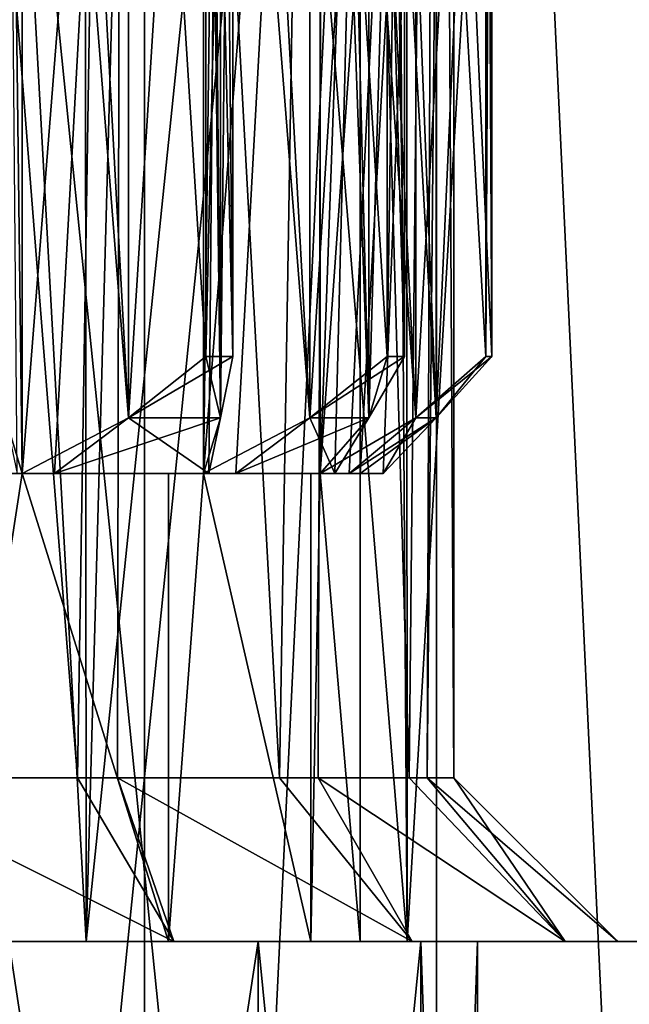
# Model space of a CAD drawing. Extents: x 0 to 200, y 18 to 95.
# Tile 250 of 256: x 176.85 to 179.45, y 79.96 to 84.17. Entities that reach past the tile are written whole.
import ezdxf

# ---------------------------------------------------------------- set-up
doc = ezdxf.new("R2010")
doc.units = 0

msp = doc.modelspace()

# ---------------------------------------------------------------- linework, layer by layer
for points in [[(176.094284, 94.527016, 31.055944), (177.378937, 68.227013, 31.22336), (174.799988, 68.227013, 31)], [(176.094284, 94.527016, 60.944057), (174.799988, 68.227013, 61), (177.378937, 68.227013, 60.776638)], [(176.094284, 94.527016, 31.055944), (177.378937, 94.527016, 31.22336), (177.378937, 68.227013, 31.22336)], [(177.378937, 94.527016, 60.776638), (176.094284, 94.527016, 60.944057), (177.378937, 68.227013, 60.776638)], [(178.644333, 94.527016, 31.500999), (179.881058, 68.227013, 31.886789), (177.378937, 68.227013, 31.22336)], [(177.378937, 94.527016, 31.22336), (178.644333, 94.527016, 31.500999), (177.378937, 68.227013, 31.22336)], [(178.644333, 94.527016, 60.499001), (177.378937, 68.227013, 60.776638), (179.881058, 68.227013, 60.113213)], [(178.644333, 94.527016, 60.499001), (177.378937, 94.527016, 60.776638), (177.378937, 68.227013, 60.776638)], [(178.644333, 94.527016, 31.500999), (179.881058, 94.527016, 31.886789), (179.881058, 68.227013, 31.886789)], [(179.881058, 94.527016, 60.113213), (178.644333, 94.527016, 60.499001), (179.881058, 68.227013, 60.113213)], [(178.62619, 93.22702, 32.325199), (176.089569, 93.22702, 31.858679), (176.089569, 68.227013, 31.858679)], [(178.62619, 68.227013, 32.325199), (178.62619, 93.22702, 32.325199), (176.089569, 68.227013, 31.858679)], [(176.089569, 93.22702, 60.141323), (178.62619, 93.22702, 59.674801), (178.62619, 68.227013, 59.674801)], [(176.089569, 68.227013, 60.141323), (176.089569, 93.22702, 60.141323), (178.62619, 68.227013, 59.674801)], [(177.092361, 80.927017, 42.844833), (176.121078, 93.22702, 42.330566), (176.113235, 80.927017, 42.345947)], [(176.113235, 80.927017, 49.654053), (176.121078, 93.22702, 49.669434), (177.092361, 80.927017, 49.155167)], [(177.28595, 93.22702, 42.994999), (176.121078, 93.22702, 42.330566), (177.092361, 80.927017, 42.844833)], [(176.121078, 93.22702, 49.669434), (177.28595, 93.22702, 49.005001), (177.092361, 80.927017, 49.155167)], [(177.264236, 80.927017, 43.016712), (177.28595, 93.22702, 42.994999), (177.092361, 80.927017, 42.844833)], [(177.092361, 80.927017, 49.155167), (177.28595, 93.22702, 49.005001), (177.264236, 80.927017, 48.983288)], [(177.955154, 80.927017, 43.707638), (177.28595, 93.22702, 42.994999), (177.264236, 80.927017, 43.016712)], [(177.264236, 80.927017, 48.983288), (177.28595, 93.22702, 49.005001), (177.955154, 80.927017, 48.292362)], [(178.156891, 93.22702, 44.01474), (177.28595, 93.22702, 42.994999), (177.955154, 80.927017, 43.707638)], [(177.28595, 93.22702, 49.005001), (178.156891, 93.22702, 47.98526), (177.955154, 80.927017, 48.292362)], [(178.120956, 80.927017, 44.033043), (178.156891, 93.22702, 44.01474), (177.955154, 80.927017, 43.707638)], [(177.955154, 80.927017, 48.292362), (178.156891, 93.22702, 47.98526), (178.120956, 80.927017, 47.966957)], [(178.509109, 80.927017, 44.794834), (178.156891, 93.22702, 44.01474), (178.120956, 80.927017, 44.033043)], [(178.120956, 80.927017, 47.966957), (178.156891, 93.22702, 47.98526), (178.509109, 80.927017, 47.205166)], [(178.63092, 93.22702, 45.269215), (178.156891, 93.22702, 44.01474), (178.509109, 80.927017, 44.794834)], [(178.156891, 93.22702, 47.98526), (178.63092, 93.22702, 46.730785), (178.509109, 80.927017, 47.205166)], [(178.585388, 80.927017, 45.276424), (178.63092, 93.22702, 45.269215), (178.509109, 80.927017, 44.794834)], [(178.509109, 80.927017, 47.205166), (178.63092, 93.22702, 46.730785), (178.585388, 80.927017, 46.723576)], [(178.699997, 80.927017, 46), (178.699997, 93.22702, 46), (178.585388, 80.927017, 45.276424)], [(178.699997, 93.22702, 46), (178.63092, 93.22702, 45.269215), (178.585388, 80.927017, 45.276424)], [(178.585388, 80.927017, 46.723576), (178.63092, 93.22702, 46.730785), (178.699997, 80.927017, 46)], [(181.036591, 93.22702, 33.242847), (178.62619, 93.22702, 32.325199), (178.62619, 68.227013, 32.325199)], [(181.036591, 68.227013, 33.242847), (181.036591, 93.22702, 33.242847), (178.62619, 68.227013, 32.325199)], [(178.62619, 93.22702, 59.674801), (181.036591, 93.22702, 58.757153), (181.036591, 68.227013, 58.757153)], [(178.62619, 68.227013, 59.674801), (178.62619, 93.22702, 59.674801), (181.036591, 68.227013, 58.757153)], [(178.63092, 93.22702, 46.730785), (178.699997, 93.22702, 46), (178.699997, 80.927017, 46)], [(176.441971, 92.72702, 40.229046), (177.129547, 80.227013, 40.470695), (175.595123, 80.227013, 40.052921)], [(176.441971, 92.72702, 51.770954), (175.595123, 80.227013, 51.947079), (177.129547, 80.227013, 51.529305)], [(176.441971, 92.72702, 40.229046), (177.121216, 92.72702, 40.492188), (177.129547, 80.227013, 40.470695)], [(177.121216, 92.72702, 51.507812), (176.441971, 92.72702, 51.770954), (177.129547, 80.227013, 51.529305)], [(177.121216, 92.72702, 40.492188), (177.474426, 92.72702, 40.629021), (177.129547, 80.227013, 40.470695)], [(177.474426, 92.72702, 51.370979), (177.121216, 92.72702, 51.507812), (177.129547, 80.227013, 51.529305)], [(177.474426, 92.72702, 40.629021), (178.415802, 92.72702, 41.211895), (177.129547, 80.227013, 40.470695)], [(178.415802, 92.72702, 41.211895), (178.500305, 80.227013, 41.276897), (177.129547, 80.227013, 40.470695)], [(177.474426, 92.72702, 51.370979), (177.129547, 80.227013, 51.529305), (178.500305, 80.227013, 50.723103)], [(178.415802, 92.72702, 50.788105), (177.474426, 92.72702, 51.370979), (178.500305, 80.227013, 50.723103)], [(178.415802, 92.72702, 41.211895), (178.494308, 92.72702, 41.28347), (178.500305, 80.227013, 41.276897)], [(178.494308, 92.72702, 50.71653), (178.415802, 92.72702, 50.788105), (178.500305, 80.227013, 50.723103)], [(178.494308, 92.72702, 41.28347), (179.234055, 92.72702, 41.957825), (178.500305, 80.227013, 41.276897)], [(179.234055, 92.72702, 50.042175), (178.494308, 92.72702, 50.71653), (178.500305, 80.227013, 50.723103)], [(179.234055, 92.72702, 41.957825), (179.61113, 80.227013, 42.414894), (178.500305, 80.227013, 41.276897)], [(179.234055, 92.72702, 50.042175), (178.500305, 80.227013, 50.723103), (179.61113, 80.227013, 49.585106)], [(179.234055, 92.72702, 41.957825), (179.590805, 92.72702, 42.430244), (179.61113, 80.227013, 42.414894)], [(179.590805, 92.72702, 49.569756), (179.234055, 92.72702, 50.042175), (179.61113, 80.227013, 49.585106)], [(176.78537, 87.988373, 42.714661), (176.857239, 88.227013, 43.168442), (176.857239, 82.227013, 43.168442)], [(176.857239, 88.227013, 48.831558), (176.78537, 82.46566, 49.285339), (176.857239, 82.227013, 48.831558)], [(176.857239, 88.227013, 48.831558), (176.835419, 88.227013, 48.969353), (176.78537, 82.46566, 49.285339)], [(176.857239, 88.227013, 43.168442), (177.31102, 82.46566, 43.096569), (176.857239, 82.227013, 43.168442)], [(177.31102, 87.988373, 48.903431), (176.857239, 88.227013, 48.831558), (176.857239, 82.227013, 48.831558)], [(176.857239, 88.227013, 43.168442), (176.995041, 88.227013, 43.146618), (177.31102, 82.46566, 43.096569)], [(176.995041, 88.227013, 43.146618), (177.310867, 87.988503, 43.096596), (177.31102, 82.46566, 43.096569)], [(177.631546, 88.227013, 43.942753), (178.085327, 82.46566, 44.014622), (177.631546, 82.227013, 43.942753)], [(177.70343, 87.988373, 43.488972), (177.631546, 88.227013, 43.942753), (177.631546, 82.227013, 43.942753)], [(177.631546, 88.227013, 48.057247), (177.70343, 82.46566, 48.511028), (177.631546, 82.227013, 48.057247)], [(178.085327, 87.988373, 47.985378), (177.631546, 88.227013, 48.057247), (177.631546, 82.227013, 48.057247)], [(177.631546, 88.227013, 43.942753), (177.769348, 88.227013, 43.964577), (178.085327, 82.46566, 44.014622)], [(177.631546, 88.227013, 48.057247), (177.653381, 88.227013, 48.195042), (177.70343, 82.46566, 48.511028)], [(177.653381, 88.227013, 48.195042), (177.7034, 87.988503, 48.510868), (177.70343, 82.46566, 48.511028)], [(177.769348, 88.227013, 43.964577), (178.085175, 87.988503, 44.014599), (178.085327, 82.46566, 44.014622)], [(178.128693, 88.227013, 44.918442), (178.538055, 82.46566, 45.127022), (178.128693, 82.227013, 44.918442)], [(178.337265, 87.988373, 44.509079), (178.128693, 88.227013, 44.918442), (178.128693, 82.227013, 44.918442)], [(178.538055, 87.988373, 46.872978), (178.128693, 88.227013, 47.081558), (178.128693, 82.227013, 47.081558)], [(178.128693, 88.227013, 47.081558), (178.337265, 82.46566, 47.490921), (178.128693, 82.227013, 47.081558)], [(178.128693, 88.227013, 44.918442), (178.252991, 88.227013, 44.981777), (178.538055, 82.46566, 45.127022)], [(178.128693, 88.227013, 47.081558), (178.192032, 88.227013, 47.205864), (178.337265, 82.46566, 47.490921)], [(178.192032, 88.227013, 47.205864), (178.337204, 87.988503, 47.490776), (178.337265, 82.46566, 47.490921)], [(178.252991, 88.227013, 44.981777), (178.537903, 87.988503, 45.126945), (178.538055, 82.46566, 45.127022)], [(178.624863, 87.988373, 45.675129), (178.299988, 88.227013, 46), (178.299988, 82.227013, 46)], [(178.299988, 88.227013, 46), (178.624863, 82.465652, 46.324871), (178.299988, 82.227013, 46)], [(178.299988, 88.227013, 46), (178.398636, 88.227013, 46.098648), (178.624863, 82.465652, 46.324871)], [(178.398636, 88.227013, 46.098648), (178.624756, 87.988503, 46.324757), (178.624863, 82.465652, 46.324871)], [(176.78537, 87.988373, 42.714661), (176.857239, 82.227013, 43.168442), (176.835419, 82.227013, 43.030647)], [(176.995041, 82.227013, 48.853382), (177.31102, 87.988373, 48.903431), (176.857239, 82.227013, 48.831558)], [(177.310867, 82.46553, 48.903404), (177.31102, 87.988373, 48.903431), (176.995041, 82.227013, 48.853382)], [(177.310867, 87.988503, 43.096596), (177.641388, 82.727013, 43.044243), (177.31102, 82.46566, 43.096569)], [(177.310867, 87.988503, 43.096596), (177.641388, 87.727013, 43.044243), (177.641388, 82.727013, 43.044243)], [(177.641388, 87.727013, 48.955757), (177.31102, 87.988373, 48.903431), (177.310867, 82.46553, 48.903404)], [(177.70343, 87.988373, 43.488972), (177.631546, 82.227013, 43.942753), (177.653381, 82.227013, 43.804958)], [(178.085327, 87.988373, 47.985378), (177.631546, 82.227013, 48.057247), (177.769348, 82.227013, 48.035423)], [(177.7034, 82.46553, 43.489132), (177.70343, 87.988373, 43.488972), (177.653381, 82.227013, 43.804958)], [(177.7034, 87.988503, 48.510868), (177.755753, 82.727013, 48.841393), (177.70343, 82.46566, 48.511028)], [(177.7034, 87.988503, 48.510868), (177.755753, 87.727013, 48.841393), (177.755753, 82.727013, 48.841393)], [(177.755753, 87.727013, 43.158607), (177.70343, 87.988373, 43.488972), (177.7034, 82.46553, 43.489132)], [(178.085175, 82.46553, 47.985401), (178.085327, 87.988373, 47.985378), (177.769348, 82.227013, 48.035423)], [(178.085175, 87.988503, 44.014599), (178.415695, 82.727013, 44.066948), (178.085327, 82.46566, 44.014622)], [(178.085175, 87.988503, 44.014599), (178.415695, 87.727013, 44.066948), (178.415695, 82.727013, 44.066948)], [(178.415695, 87.727013, 47.933052), (178.085327, 87.988373, 47.985378), (178.085175, 82.46553, 47.985401)], [(178.337265, 87.988373, 44.509079), (178.128693, 82.227013, 44.918442), (178.192032, 82.227013, 44.794136)], [(178.538055, 87.988373, 46.872978), (178.128693, 82.227013, 47.081558), (178.252991, 82.227013, 47.018223)], [(178.337204, 82.46553, 44.509224), (178.337265, 87.988373, 44.509079), (178.192032, 82.227013, 44.794136)], [(178.537903, 82.46553, 46.873055), (178.538055, 87.988373, 46.872978), (178.252991, 82.227013, 47.018223)], [(178.624863, 87.988373, 45.675129), (178.299988, 82.227013, 46), (178.398636, 82.227013, 45.901352)], [(178.337204, 87.988503, 47.490776), (178.48912, 82.727013, 47.788944), (178.337265, 82.46566, 47.490921)], [(178.337204, 87.988503, 47.490776), (178.48912, 87.727013, 47.788944), (178.48912, 82.727013, 47.788944)], [(178.48912, 87.727013, 44.211056), (178.337265, 87.988373, 44.509079), (178.337204, 82.46553, 44.509224)], [(178.624756, 82.46553, 45.675243), (178.624863, 87.988373, 45.675129), (178.398636, 82.227013, 45.901352)], [(178.537903, 87.988503, 45.126945), (178.836075, 82.727013, 45.278873), (178.538055, 82.46566, 45.127022)], [(178.537903, 87.988503, 45.126945), (178.836075, 87.727013, 45.278873), (178.836075, 82.727013, 45.278873)], [(178.836075, 87.727013, 46.721127), (178.538055, 87.988373, 46.872978), (178.537903, 82.46553, 46.873055)], [(178.624756, 87.988503, 46.324757), (178.861374, 82.727013, 46.561386), (178.624863, 82.465652, 46.324871)], [(178.624756, 87.988503, 46.324757), (178.861374, 87.727013, 46.561386), (178.861374, 82.727013, 46.561386)], [(178.861374, 87.727013, 45.438614), (178.624863, 87.988373, 45.675129), (178.624756, 82.46553, 45.675243)], [(177.641388, 82.727013, 48.955757), (177.641388, 87.727013, 48.955757), (177.310867, 82.46553, 48.903404)], [(177.641388, 87.727013, 43.044243), (177.755753, 87.727013, 43.158607), (177.641388, 82.727013, 43.044243)], [(177.755753, 87.727013, 43.158607), (177.755753, 82.727013, 43.158607), (177.641388, 82.727013, 43.044243)], [(177.755753, 87.727013, 48.841393), (177.641388, 87.727013, 48.955757), (177.755753, 82.727013, 48.841393)], [(177.641388, 87.727013, 48.955757), (177.641388, 82.727013, 48.955757), (177.755753, 82.727013, 48.841393)], [(177.755753, 82.727013, 43.158607), (177.755753, 87.727013, 43.158607), (177.7034, 82.46553, 43.489132)], [(178.415695, 82.727013, 47.933052), (178.415695, 87.727013, 47.933052), (178.085175, 82.46553, 47.985401)], [(178.48912, 82.727013, 44.211056), (178.48912, 87.727013, 44.211056), (178.337204, 82.46553, 44.509224)], [(178.415695, 87.727013, 44.066948), (178.48912, 87.727013, 44.211056), (178.415695, 82.727013, 44.066948)], [(178.48912, 87.727013, 44.211056), (178.48912, 82.727013, 44.211056), (178.415695, 82.727013, 44.066948)], [(178.48912, 87.727013, 47.788944), (178.415695, 87.727013, 47.933052), (178.48912, 82.727013, 47.788944)], [(178.415695, 87.727013, 47.933052), (178.415695, 82.727013, 47.933052), (178.48912, 82.727013, 47.788944)], [(178.836075, 82.727013, 46.721127), (178.836075, 87.727013, 46.721127), (178.537903, 82.46553, 46.873055)], [(178.861374, 82.727013, 45.438614), (178.861374, 87.727013, 45.438614), (178.624756, 82.46553, 45.675243)], [(178.836075, 87.727013, 45.278873), (178.861374, 87.727013, 45.438614), (178.836075, 82.727013, 45.278873)], [(178.861374, 87.727013, 45.438614), (178.861374, 82.727013, 45.438614), (178.836075, 82.727013, 45.278873)], [(178.861374, 87.727013, 46.561386), (178.836075, 87.727013, 46.721127), (178.861374, 82.727013, 46.561386)], [(178.836075, 87.727013, 46.721127), (178.836075, 82.727013, 46.721127), (178.861374, 82.727013, 46.561386)], [(177.70343, 82.46566, 48.511028), (177.641388, 82.727013, 48.955757), (177.310867, 82.46553, 48.903404)], [(177.31102, 82.46566, 43.096569), (177.755753, 82.727013, 43.158607), (177.7034, 82.46553, 43.489132)], [(177.641388, 82.727013, 43.044243), (177.755753, 82.727013, 43.158607), (177.31102, 82.46566, 43.096569)], [(177.755753, 82.727013, 48.841393), (177.641388, 82.727013, 48.955757), (177.70343, 82.46566, 48.511028)], [(178.337265, 82.46566, 47.490921), (178.415695, 82.727013, 47.933052), (178.085175, 82.46553, 47.985401)], [(178.085327, 82.46566, 44.014622), (178.48912, 82.727013, 44.211056), (178.337204, 82.46553, 44.509224)], [(178.415695, 82.727013, 44.066948), (178.48912, 82.727013, 44.211056), (178.085327, 82.46566, 44.014622)], [(178.48912, 82.727013, 47.788944), (178.415695, 82.727013, 47.933052), (178.337265, 82.46566, 47.490921)], [(178.624863, 82.465652, 46.324871), (178.836075, 82.727013, 46.721127), (178.537903, 82.46553, 46.873055)], [(178.538055, 82.46566, 45.127022), (178.861374, 82.727013, 45.438614), (178.624756, 82.46553, 45.675243)], [(178.836075, 82.727013, 45.278873), (178.861374, 82.727013, 45.438614), (178.538055, 82.46566, 45.127022)], [(178.861374, 82.727013, 46.561386), (178.836075, 82.727013, 46.721127), (178.624863, 82.465652, 46.324871)], [(176.78537, 82.46566, 49.285339), (176.835419, 82.227013, 48.969353), (176.857239, 82.227013, 48.831558)], [(176.857239, 82.227013, 43.168442), (177.31102, 82.46566, 43.096569), (176.995041, 82.227013, 43.146618)], [(177.31102, 82.46566, 43.096569), (177.7034, 82.46553, 43.489132), (176.995041, 82.227013, 43.146618)], [(177.7034, 82.46553, 43.489132), (177.653381, 82.227013, 43.804958), (176.995041, 82.227013, 43.146618)], [(177.310867, 82.46553, 48.903404), (176.995041, 82.227013, 48.853382), (177.653381, 82.227013, 48.195042)], [(177.70343, 82.46566, 48.511028), (177.310867, 82.46553, 48.903404), (177.653381, 82.227013, 48.195042)], [(178.085327, 82.46566, 44.014622), (177.769348, 82.227013, 43.964577), (177.631546, 82.227013, 43.942753)], [(177.70343, 82.46566, 48.511028), (177.653381, 82.227013, 48.195042), (177.631546, 82.227013, 48.057247)], [(178.085327, 82.46566, 44.014622), (178.337204, 82.46553, 44.509224), (177.769348, 82.227013, 43.964577)], [(178.337204, 82.46553, 44.509224), (178.192032, 82.227013, 44.794136), (177.769348, 82.227013, 43.964577)], [(178.085175, 82.46553, 47.985401), (177.769348, 82.227013, 48.035423), (178.192032, 82.227013, 47.205864)], [(178.337265, 82.46566, 47.490921), (178.085175, 82.46553, 47.985401), (178.192032, 82.227013, 47.205864)], [(178.538055, 82.46566, 45.127022), (178.252991, 82.227013, 44.981777), (178.128693, 82.227013, 44.918442)], [(178.337265, 82.46566, 47.490921), (178.192032, 82.227013, 47.205864), (178.128693, 82.227013, 47.081558)], [(178.538055, 82.46566, 45.127022), (178.624756, 82.46553, 45.675243), (178.252991, 82.227013, 44.981777)], [(178.624756, 82.46553, 45.675243), (178.398636, 82.227013, 45.901352), (178.252991, 82.227013, 44.981777)], [(178.537903, 82.46553, 46.873055), (178.252991, 82.227013, 47.018223), (178.398636, 82.227013, 46.098648)], [(178.624863, 82.465652, 46.324871), (178.398636, 82.227013, 46.098648), (178.299988, 82.227013, 46)], [(178.624863, 82.465652, 46.324871), (178.537903, 82.46553, 46.873055), (178.398636, 82.227013, 46.098648)], [(176.549988, 82.227013, 42.96891), (176.857239, 82.227013, 43.168442), (176.549988, 80.227013, 42.96891)], [(176.857239, 82.227013, 43.168442), (177.481155, 80.227013, 43.750244), (176.549988, 80.227013, 42.96891)], [(176.857239, 82.227013, 48.831558), (176.549988, 80.227013, 49.03109), (177.481155, 80.227013, 48.249756)], [(176.857239, 82.227013, 48.831558), (176.549988, 82.227013, 49.03109), (176.549988, 80.227013, 49.03109)], [(176.835419, 82.227013, 43.030647), (176.857239, 82.227013, 43.168442), (176.549988, 82.227013, 42.96891)], [(176.835419, 82.227013, 48.969353), (176.549988, 82.227013, 49.03109), (176.857239, 82.227013, 48.831558)], [(176.857239, 82.227013, 43.168442), (177.481155, 82.227013, 43.750244), (177.481155, 80.227013, 43.750244)], [(177.481155, 82.227013, 48.249756), (176.857239, 82.227013, 48.831558), (177.481155, 80.227013, 48.249756)], [(177.481155, 82.227013, 43.750244), (176.857239, 82.227013, 43.168442), (176.995041, 82.227013, 43.146618)], [(176.995041, 82.227013, 48.853382), (176.857239, 82.227013, 48.831558), (177.653381, 82.227013, 48.195042)], [(176.857239, 82.227013, 48.831558), (177.481155, 82.227013, 48.249756), (177.653381, 82.227013, 48.195042)], [(177.653381, 82.227013, 43.804958), (177.481155, 82.227013, 43.750244), (176.995041, 82.227013, 43.146618)], [(177.481155, 82.227013, 43.750244), (177.631546, 82.227013, 43.942753), (177.481155, 80.227013, 43.750244)], [(177.631546, 82.227013, 43.942753), (178.088913, 80.227013, 44.802929), (177.481155, 80.227013, 43.750244)], [(177.631546, 82.227013, 48.057247), (177.481155, 80.227013, 48.249756), (178.088913, 80.227013, 47.197071)], [(177.631546, 82.227013, 48.057247), (177.481155, 82.227013, 48.249756), (177.481155, 80.227013, 48.249756)], [(177.653381, 82.227013, 43.804958), (177.631546, 82.227013, 43.942753), (177.481155, 82.227013, 43.750244)], [(177.653381, 82.227013, 48.195042), (177.481155, 82.227013, 48.249756), (177.631546, 82.227013, 48.057247)], [(177.631546, 82.227013, 43.942753), (178.088913, 82.227013, 44.802929), (178.088913, 80.227013, 44.802929)], [(178.088913, 82.227013, 47.197071), (177.631546, 82.227013, 48.057247), (178.088913, 80.227013, 47.197071)], [(177.769348, 82.227013, 43.964577), (178.088913, 82.227013, 44.802929), (177.631546, 82.227013, 43.942753)], [(178.192032, 82.227013, 47.205864), (177.631546, 82.227013, 48.057247), (178.088913, 82.227013, 47.197071)], [(177.769348, 82.227013, 48.035423), (177.631546, 82.227013, 48.057247), (178.192032, 82.227013, 47.205864)], [(178.192032, 82.227013, 44.794136), (178.088913, 82.227013, 44.802929), (177.769348, 82.227013, 43.964577)], [(178.128693, 82.227013, 44.918442), (178.299988, 80.227013, 46), (178.088913, 80.227013, 44.802929)], [(178.088913, 82.227013, 44.802929), (178.128693, 82.227013, 44.918442), (178.088913, 80.227013, 44.802929)], [(178.128693, 82.227013, 47.081558), (178.088913, 80.227013, 47.197071), (178.299988, 80.227013, 46)], [(178.128693, 82.227013, 47.081558), (178.088913, 82.227013, 47.197071), (178.088913, 80.227013, 47.197071)], [(178.128693, 82.227013, 44.918442), (178.088913, 82.227013, 44.802929), (178.192032, 82.227013, 44.794136)], [(178.192032, 82.227013, 47.205864), (178.088913, 82.227013, 47.197071), (178.128693, 82.227013, 47.081558)], [(178.128693, 82.227013, 44.918442), (178.299988, 82.227013, 46), (178.299988, 80.227013, 46)], [(178.299988, 82.227013, 46), (178.128693, 82.227013, 47.081558), (178.299988, 80.227013, 46)], [(178.398636, 82.227013, 45.901352), (178.299988, 82.227013, 46), (178.128693, 82.227013, 44.918442)], [(178.252991, 82.227013, 44.981777), (178.398636, 82.227013, 45.901352), (178.128693, 82.227013, 44.918442)], [(178.252991, 82.227013, 47.018223), (178.128693, 82.227013, 47.081558), (178.299988, 82.227013, 46)], [(178.398636, 82.227013, 46.098648), (178.252991, 82.227013, 47.018223), (178.299988, 82.227013, 46)], [(177.503799, 80.227013, 42.278522), (176.113235, 80.927017, 42.345947), (176.221466, 80.227013, 41.625141)], [(177.092361, 80.927017, 42.844833), (176.113235, 80.927017, 42.345947), (177.503799, 80.227013, 42.278522)], [(176.221466, 80.227013, 50.374859), (176.113235, 80.927017, 49.654053), (177.503799, 80.227013, 49.721478)], [(176.113235, 80.927017, 49.654053), (177.092361, 80.927017, 49.155167), (177.503799, 80.227013, 49.721478)], [(177.264236, 80.927017, 43.016712), (177.092361, 80.927017, 42.844833), (177.503799, 80.227013, 42.278522)], [(177.092361, 80.927017, 49.155167), (177.264236, 80.927017, 48.983288), (177.503799, 80.227013, 49.721478)], [(178.521469, 80.227013, 43.296188), (177.264236, 80.927017, 43.016712), (177.503799, 80.227013, 42.278522)], [(177.955154, 80.927017, 43.707638), (177.264236, 80.927017, 43.016712), (178.521469, 80.227013, 43.296188)], [(177.503799, 80.227013, 49.721478), (177.264236, 80.927017, 48.983288), (178.521469, 80.227013, 48.703812)], [(177.264236, 80.927017, 48.983288), (177.955154, 80.927017, 48.292362), (178.521469, 80.227013, 48.703812)], [(178.120956, 80.927017, 44.033043), (177.955154, 80.927017, 43.707638), (178.521469, 80.227013, 43.296188)], [(177.955154, 80.927017, 48.292362), (178.120956, 80.927017, 47.966957), (178.521469, 80.227013, 48.703812)], [(179.17485, 80.227013, 44.578522), (178.120956, 80.927017, 44.033043), (178.521469, 80.227013, 43.296188)], [(178.509109, 80.927017, 44.794834), (178.120956, 80.927017, 44.033043), (179.17485, 80.227013, 44.578522)], [(178.521469, 80.227013, 48.703812), (178.120956, 80.927017, 47.966957), (179.17485, 80.227013, 47.421478)], [(178.120956, 80.927017, 47.966957), (178.509109, 80.927017, 47.205166), (179.17485, 80.227013, 47.421478)], [(178.585388, 80.927017, 45.276424), (178.509109, 80.927017, 44.794834), (179.17485, 80.227013, 44.578522)], [(178.509109, 80.927017, 47.205166), (178.585388, 80.927017, 46.723576), (179.17485, 80.227013, 47.421478)], [(178.699997, 80.927017, 46), (178.585388, 80.927017, 45.276424), (179.17485, 80.227013, 44.578522)], [(178.585388, 80.927017, 46.723576), (178.699997, 80.927017, 46), (179.399994, 80.227013, 46)], [(179.17485, 80.227013, 47.421478), (178.585388, 80.927017, 46.723576), (179.399994, 80.227013, 46)], [(179.399994, 80.227013, 46), (178.699997, 80.927017, 46), (179.17485, 80.227013, 44.578522)], [(177.129547, 80.227013, 51.529305), (174.799988, 80.227013, 50.599998), (176.221466, 80.227013, 50.374859)], [(177.129547, 80.227013, 51.529305), (175.595123, 80.227013, 51.947079), (174.799988, 80.227013, 50.599998)], [(177.129547, 80.227013, 40.470695), (176.221466, 80.227013, 41.625141), (175.595123, 80.227013, 40.052921)], [(177.503799, 80.227013, 42.278522), (176.221466, 80.227013, 41.625141), (177.129547, 80.227013, 40.470695)], [(178.500305, 80.227013, 50.723103), (176.221466, 80.227013, 50.374859), (177.503799, 80.227013, 49.721478)], [(178.500305, 80.227013, 50.723103), (177.129547, 80.227013, 51.529305), (176.221466, 80.227013, 50.374859)], [(176.549988, 80.227013, 42.96891), (177.864166, 80.227013, 43.428848), (176.799988, 80.227013, 42.5359)], [(177.481155, 80.227013, 43.750244), (177.864166, 80.227013, 43.428848), (176.549988, 80.227013, 42.96891)], [(176.549988, 80.227013, 49.03109), (176.799988, 80.227013, 49.4641), (177.481155, 80.227013, 48.249756)], [(176.799988, 80.227013, 42.5359), (177.864166, 80.227013, 43.428848), (176.799988, 73.227013, 42.5359)], [(177.864166, 80.227013, 43.428848), (177.864166, 73.227013, 43.428848), (176.799988, 73.227013, 42.5359)], [(177.864166, 80.227013, 48.571152), (176.799988, 80.227013, 49.4641), (177.864166, 73.227013, 48.571152)], [(176.799988, 80.227013, 49.4641), (176.799988, 73.227013, 49.4641), (177.864166, 73.227013, 48.571152)], [(176.799988, 80.227013, 49.4641), (177.864166, 80.227013, 48.571152), (177.481155, 80.227013, 48.249756)], [(178.500305, 80.227013, 41.276897), (177.503799, 80.227013, 42.278522), (177.129547, 80.227013, 40.470695)], [(177.481155, 80.227013, 43.750244), (178.558762, 80.227013, 44.63192), (177.864166, 80.227013, 43.428848)], [(178.088913, 80.227013, 44.802929), (178.558762, 80.227013, 44.63192), (177.481155, 80.227013, 43.750244)], [(177.481155, 80.227013, 48.249756), (177.864166, 80.227013, 48.571152), (178.088913, 80.227013, 47.197071)], [(178.521469, 80.227013, 43.296188), (177.503799, 80.227013, 42.278522), (178.500305, 80.227013, 41.276897)], [(179.61113, 80.227013, 49.585106), (177.503799, 80.227013, 49.721478), (178.521469, 80.227013, 48.703812)], [(178.500305, 80.227013, 50.723103), (177.503799, 80.227013, 49.721478), (179.61113, 80.227013, 49.585106)], [(177.864166, 80.227013, 43.428848), (178.558762, 80.227013, 44.63192), (177.864166, 73.227013, 43.428848)], [(178.558762, 80.227013, 44.63192), (178.558762, 73.227013, 44.63192), (177.864166, 73.227013, 43.428848)], [(178.558762, 80.227013, 47.36808), (177.864166, 80.227013, 48.571152), (178.558762, 73.227013, 47.36808)], [(177.864166, 80.227013, 48.571152), (177.864166, 73.227013, 48.571152), (178.558762, 73.227013, 47.36808)], [(177.864166, 80.227013, 48.571152), (178.558762, 80.227013, 47.36808), (178.088913, 80.227013, 47.197071)], [(178.088913, 80.227013, 44.802929), (178.799988, 80.227013, 46), (178.558762, 80.227013, 44.63192)], [(178.299988, 80.227013, 46), (178.799988, 80.227013, 46), (178.088913, 80.227013, 44.802929)], [(178.088913, 80.227013, 47.197071), (178.558762, 80.227013, 47.36808), (178.299988, 80.227013, 46)], [(178.558762, 80.227013, 47.36808), (178.799988, 80.227013, 46), (178.299988, 80.227013, 46)], [(179.61113, 80.227013, 42.414894), (178.521469, 80.227013, 43.296188), (178.500305, 80.227013, 41.276897)], [(179.17485, 80.227013, 44.578522), (178.521469, 80.227013, 43.296188), (179.61113, 80.227013, 42.414894)], [(180.383972, 80.227013, 48.195259), (178.521469, 80.227013, 48.703812), (179.17485, 80.227013, 47.421478)], [(179.61113, 80.227013, 49.585106), (178.521469, 80.227013, 48.703812), (180.383972, 80.227013, 48.195259)], [(178.558762, 80.227013, 44.63192), (178.799988, 80.227013, 46), (178.558762, 73.227013, 44.63192)], [(178.799988, 80.227013, 46), (178.799988, 73.227013, 46), (178.558762, 73.227013, 44.63192)], [(178.799988, 80.227013, 46), (178.558762, 80.227013, 47.36808), (178.799988, 73.227013, 46)], [(178.558762, 80.227013, 47.36808), (178.558762, 73.227013, 47.36808), (178.799988, 73.227013, 46)], [(180.383972, 80.227013, 43.804741), (179.17485, 80.227013, 44.578522), (179.61113, 80.227013, 42.414894)], [(180.764557, 80.227013, 45.348801), (179.17485, 80.227013, 44.578522), (180.383972, 80.227013, 43.804741)], [(180.764557, 80.227013, 45.348801), (179.399994, 80.227013, 46), (179.17485, 80.227013, 44.578522)], [(180.764557, 80.227013, 46.651199), (179.17485, 80.227013, 47.421478), (179.399994, 80.227013, 46)], [(180.383972, 80.227013, 48.195259), (179.17485, 80.227013, 47.421478), (180.764557, 80.227013, 46.651199)], [(180.799988, 80.227013, 46), (179.399994, 80.227013, 46), (180.764557, 80.227013, 45.348801)], [(180.799988, 80.227013, 46), (180.764557, 80.227013, 46.651199), (179.399994, 80.227013, 46)]]:
    msp.add_3dface(points)

doc.saveas('drawing.dxf')
